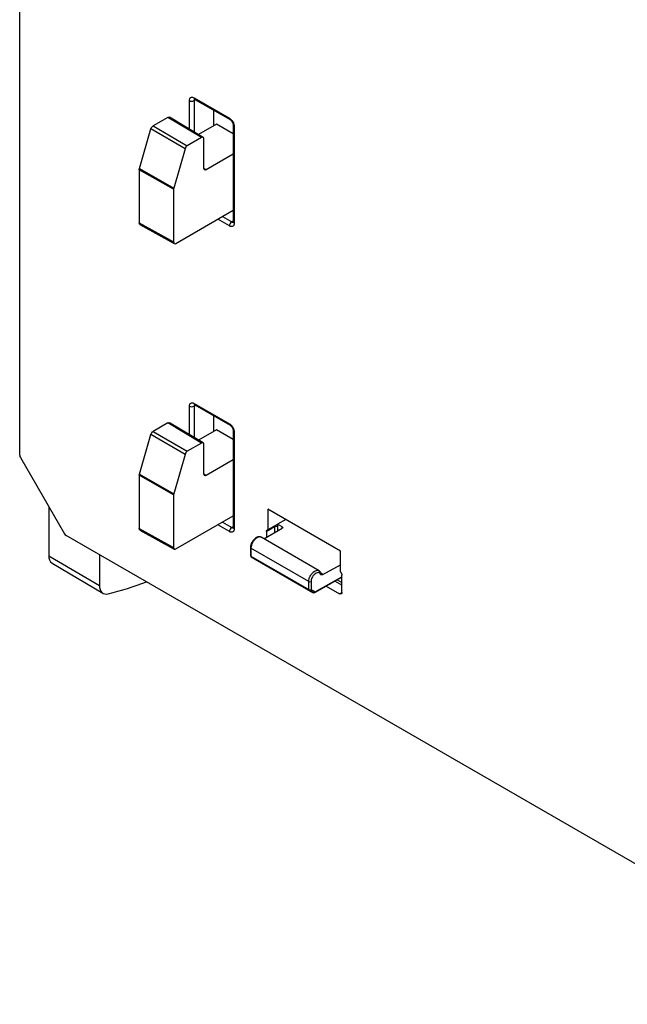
# Model space of a CAD drawing. Header units: millimetres. Extents: x 0 to 420, y 0 to 297.
# Tile 68 of 87: x 359 to 376, y 197 to 226. Entities that reach past the tile are written whole.
import ezdxf

# ---------------------------------------------------------------- set-up
doc = ezdxf.new("R2010")
doc.units = ezdxf.units.MM
doc.linetypes.add('SLD-Solido', pattern=[0])

msp = doc.modelspace()

# ---------------------------------------------------------------- linework, layer by layer
at = {"color": 7, "linetype": 'SLD-Solido', "lineweight": 25}
for p, q in [((358.7551, 213.4659), (358.7551, 227.0577)), ((363.6916, 222.9648), (363.6916, 223.7945)), ((363.8752, 223.818), (363.8324, 223.7941)), ((363.8324, 223.7941), (363.8324, 222.8807)), ((363.8331, 223.8761), (364.8571, 223.2849)), ((363.8538, 223.8304), (364.8779, 223.2392)), ((364.4037, 223.0586), (364.4037, 223.5129)), ((363.0633, 223.3055), (362.637, 223.0595)), ((364.0446, 222.7191), (363.0633, 223.3055)), ((364.095, 222.7238), (363.1137, 223.3102)), ((364.4865, 223.1065), (363.9617, 222.8035)), ((364.9693, 222.8229), (364.4865, 223.1065)), ((362.2379, 221.8149), (362.5714, 222.9702)), ((363.5672, 222.3921), (362.5714, 222.9702)), ((362.637, 223.0595), (363.6328, 222.4814)), ((364.9693, 223.0808), (364.9693, 220.2652)), ((364.9986, 223.04), (364.9986, 220.2243)), ((364.0446, 222.7191), (363.6328, 222.4814)), ((364.1153, 221.8209), (364.1153, 222.6782)), ((363.5672, 222.3921), (363.2365, 221.2465)), ((364.9693, 222.2322), (364.186, 221.78)), ((363.2314, 221.2132), (362.2328, 221.7817)), ((362.2328, 221.7817), (362.2328, 220.2341)), ((362.2379, 221.8149), (363.2365, 221.2465)), ((364.1153, 221.8223), (364.186, 221.78)), ((363.2314, 221.2132), (363.2314, 219.6775)), ((363.3021, 219.6367), (364.9693, 220.5991)), ((362.2328, 220.2341), (363.2314, 219.6775)), ((364.8571, 220.1427), (364.5179, 220.3385)), ((364.6587, 220.4198), (364.9272, 220.2648)), ((364.9272, 220.2648), (364.9693, 220.2899)), ((362.254, 220.188), (363.2526, 219.6315)), ((363.6916, 214.0645), (363.6916, 214.8942)), ((363.8752, 214.9177), (363.8324, 214.8938)), ((363.8324, 214.8938), (363.8324, 213.9804)), ((363.8331, 214.9758), (364.8571, 214.3846)), ((363.8538, 214.9301), (364.8779, 214.3389)), ((364.4037, 214.1584), (364.4037, 214.6126)), ((363.0633, 214.4052), (362.637, 214.1592)), ((364.0446, 213.8188), (363.0633, 214.4052)), ((364.095, 213.8235), (363.1137, 214.4099)), ((364.4865, 214.2062), (363.9617, 213.9032)), ((364.9693, 213.9226), (364.4865, 214.2062)), ((362.2379, 212.9146), (362.5714, 214.0699)), ((363.5672, 213.4919), (362.5714, 214.0699)), ((362.637, 214.1592), (363.6328, 213.5811)), ((364.9693, 214.1805), (364.9693, 211.3649)), ((364.9986, 214.1397), (364.9986, 211.324)), ((364.0446, 213.8188), (363.6328, 213.5811)), ((364.1153, 212.9206), (364.1153, 213.7779)), ((358.7758, 213.3962), (360.0555, 211.1797)), ((363.5672, 213.4919), (363.2365, 212.3462)), ((364.9693, 213.3319), (364.186, 212.8797)), ((363.2314, 212.3129), (362.2328, 212.8814)), ((362.2328, 212.8814), (362.2328, 211.3338)), ((362.2379, 212.9146), (363.2365, 212.3462)), ((364.1153, 212.922), (364.186, 212.8797)), ((363.2314, 212.3129), (363.2314, 210.7772)), ((359.6028, 211.9638), (359.6028, 210.5393)), ((363.3021, 210.7364), (364.9693, 211.6988)), ((368.0866, 210.6767), (365.9776, 211.8942)), ((365.9776, 211.8942), (365.9776, 211.2917)), ((364.8571, 211.2424), (364.5179, 211.4382)), ((364.6587, 211.5195), (364.9272, 211.3645)), ((364.9272, 211.3645), (364.9693, 211.3896)), ((365.8642, 211.0307), (366.3963, 211.3379)), ((366.2231, 211.4335), (365.9776, 211.2917)), ((366.1836, 211.2151), (366.1836, 211.3831)), ((366.2393, 211.4377), (366.2309, 211.4368)), ((366.254, 211.3829), (366.254, 211.2557)), ((366.4957, 211.5951), (366.258, 211.4579)), ((366.396, 211.3782), (366.258, 211.4579)), ((366.258, 211.4579), (366.258, 211.3995)), ((366.396, 211.3377), (366.396, 211.3782)), ((383.7526, 197.4757), (360.1055, 211.127)), ((362.2328, 211.3338), (363.2314, 210.7772)), ((362.254, 211.2877), (363.2526, 210.7312)), ((365.7845, 211.0767), (365.7711, 211.0805)), ((367.4714, 210.1029), (365.7821, 211.0781)), ((365.9336, 211.2415), (365.9336, 211.0708)), ((365.4702, 210.7774), (365.4702, 210.5493)), ((359.6028, 210.5393), (361.0747, 209.6746)), ((361.0747, 210.5674), (361.0747, 209.6746)), ((367.1652, 209.7869), (365.4848, 210.757)), ((365.4848, 210.757), (365.4848, 210.5289)), ((365.4848, 210.5289), (367.1652, 209.5589)), ((367.1756, 209.536), (365.4952, 210.506)), ((365.4952, 210.506), (365.6075, 210.4411)), ((368.0866, 210.0743), (368.0866, 210.6767)), ((359.7011, 210.3196), (361.1768, 209.4466)), ((365.6075, 210.4411), (367.2899, 209.4699)), ((367.5774, 209.9911), (368.0866, 210.2749)), ((367.3393, 209.4696), (368.1306, 209.9106)), ((367.35, 209.4927), (368.1306, 209.9277)), ((367.5128, 210.0399), (367.5516, 210.0175)), ((368.1306, 209.4716), (368.1306, 209.9733)), ((367.1652, 209.5589), (367.1652, 209.7869)), ((367.2356, 209.7867), (367.2356, 209.5587)), ((367.6717, 209.6548), (368.0599, 209.4308)), ((368.1306, 209.6785), (367.9261, 209.7966)), ((367.9977, 209.8365), (368.1306, 209.7598)), ((367.2899, 209.4699), (367.1756, 209.536)), ((367.2356, 209.5587), (367.35, 209.4927)), ((368.0599, 209.4308), (368.1287, 209.4719))]:
    msp.add_line(p, q, dxfattribs=at)
at = {"color": 7, "linetype": 'SLD-Solido', "lineweight": 25, "flags": 128}
msp.add_lwpolyline([(361.0747, 209.6746), (361.0794, 209.6113), (361.0932, 209.555), (361.1159, 209.5072), (361.1467, 209.4692), (361.185, 209.442), (361.2297, 209.4263), (361.2796, 209.4224), (361.3334, 209.4306)], dxfattribs=at)
at = {"color": 7, "linetype": 'SLD-Solido', "lineweight": 25}
for centre, radius, start, end in [((363.7624, 223.9311), 0.1539, 242.63358, 297.07778), ((363.8807, 223.8701), 0.048, 172.77901, 235.90881), ((364.9046, 223.2789), 0.0479, 172.72735, 236.42667), ((365.0184, 223.0851), 0.0493, 184.73051, 246.30135), ((365.0109, 220.1356), 0.1539, 122.91809, 177.3706), ((365.0184, 220.2695), 0.0493, 185.04767, 246.27247), ((363.7624, 215.0309), 0.1539, 242.63358, 297.07778), ((363.8807, 214.9698), 0.048, 172.77901, 235.90881), ((364.9046, 214.3786), 0.0479, 172.72735, 236.42667), ((365.0184, 214.1848), 0.0493, 184.73051, 246.30135), ((365.0109, 211.2353), 0.1539, 122.91809, 177.3706), ((365.0184, 211.3692), 0.0493, 185.04767, 246.27247), ((366.2186, 211.3146), 0.077, 62.63358, 117.07778), ((365.4947, 210.7796), 0.0247, 185.06002, 246.27134), ((359.8472, 210.5168), 0.2454, 174.74965, 233.4653), ((365.5202, 210.5493), 0.05, 180, 240.00269), ((365.4947, 210.5515), 0.0247, 185.04767, 246.27247), ((365.5098, 210.5265), 0.0252, 174.37962, 234.30196), ((367.5365, 210.0403), 0.0273, 257.43352, 303.45385), ((358.4777, 220.5356), 11.4663, 284.42146, 290.23625), ((367.2006, 209.8553), 0.077, 242.63358, 297.07778), ((367.1902, 209.5564), 0.0252, 174.37962, 234.30196), ((367.2006, 209.6272), 0.077, 242.63358, 297.07778), ((367.1939, 209.5781), 0.046, 246.46083, 334.97998), ((367.3083, 209.5121), 0.046, 246.46083, 334.97998), ((367.3149, 209.5132), 0.05, 240.00269, 299.13131), ((367.3252, 209.4901), 0.0249, 304.33286, 5.91683)]:
    msp.add_arc(centre, radius, start, end, dxfattribs=at)
for points, knots in [([(363.6916, 223.7945), (363.6916, 223.8137), (363.6947, 223.8327), (363.7085, 223.865), (363.7193, 223.8781), (363.7469, 223.894), (363.7636, 223.8968), (363.7984, 223.8926), (363.8164, 223.8858), (363.8331, 223.8761)], [0, 0, 0, 0, 0.25, 0.25, 0.5, 0.5, 0.75, 0.75, 1, 1, 1, 1]), ([(363.8529, 223.8398), (363.8498, 223.8376), (363.8437, 223.8331), (363.8373, 223.8225), (363.8331, 223.8096), (363.8327, 223.7993), (363.8324, 223.7941)], [0, 0, 0, 0, 0.2499881, 0.4999809, 0.7499833, 1, 1, 1, 1]), ([(363.0633, 223.3055), (363.0735, 223.3102), (363.0926, 223.319), (363.1065, 223.312), (363.113, 223.3087)], [0, 0, 0, 0, 0.5348465, 1, 1, 1, 1]), ([(364.8571, 223.2849), (364.8738, 223.2753), (364.8918, 223.2614), (364.9266, 223.2254), (364.9433, 223.2033), (364.971, 223.1555), (364.9817, 223.1299), (364.9955, 223.0818), (364.9986, 223.0592), (364.9986, 223.04)], [0, 0, 0, 0, 0.25, 0.25, 0.5, 0.5, 0.75, 0.75, 1, 1, 1, 1]), ([(364.8779, 223.2392), (364.8898, 223.2306), (364.9137, 223.2136), (364.944, 223.1718), (364.965, 223.1247), (364.9679, 223.0954), (364.9693, 223.0808)], [0, 0, 0, 0, 0.25011069, 0.49999437, 0.74988082, 1, 1, 1, 1]), ([(362.5714, 222.9702), (362.5763, 222.9872), (362.5854, 223.0063), (362.6094, 223.0388), (362.6238, 223.0518), (362.637, 223.0595)], [0, 0, 0, 0, 0.5, 0.5, 1, 1, 1, 1]), ([(364.1153, 222.6782), (364.1153, 222.6975), (364.1084, 222.716), (364.0808, 222.732), (364.0613, 222.7287), (364.0446, 222.7191)], [0, 0, 0, 0, 0.5, 0.5, 1, 1, 1, 1]), ([(363.6328, 222.4814), (363.6196, 222.4737), (363.6052, 222.4607), (363.5812, 222.4282), (363.5721, 222.4091), (363.5672, 222.3921)], [0, 0, 0, 0, 0.5, 0.5, 1, 1, 1, 1]), ([(364.186, 221.78), (364.1693, 221.7704), (364.1498, 221.7671), (364.1222, 221.7831), (364.1153, 221.8016), (364.1153, 221.8209)], [0, 0, 0, 0, 0.5, 0.5, 1, 1, 1, 1]), ([(362.2548, 220.1897), (362.2527, 220.1902), (362.2438, 220.1923), (362.2354, 220.2083), (362.2337, 220.2257), (362.2328, 220.2341)], [0, 0, 0, 0, 0.1348556, 0.5842706, 1, 1, 1, 1]), ([(364.9986, 220.2243), (364.9986, 220.2051), (364.9955, 220.1861), (364.9817, 220.1538), (364.971, 220.1408), (364.9433, 220.1248), (364.9266, 220.122), (364.8918, 220.1262), (364.8738, 220.1331), (364.8571, 220.1427)], [0, 0, 0, 0, 0.25, 0.25, 0.5, 0.5, 0.75, 0.75, 1, 1, 1, 1]), ([(364.9272, 220.2648), (364.9318, 220.2624), (364.941, 220.2576), (364.9543, 220.2548), (364.9666, 220.255), (364.9736, 220.2581), (364.977, 220.2597)], [0, 0, 0, 0, 0.2500167, 0.5000191, 0.7500119, 1, 1, 1, 1]), ([(363.2314, 219.6775), (363.2314, 219.6583), (363.2383, 219.6397), (363.2659, 219.6238), (363.2855, 219.6271), (363.3021, 219.6367)], [0, 0, 0, 0, 0.5, 0.5, 1, 1, 1, 1]), ([(363.6916, 214.8942), (363.6916, 214.9134), (363.6947, 214.9324), (363.7085, 214.9647), (363.7193, 214.9778), (363.7469, 214.9937), (363.7636, 214.9965), (363.7984, 214.9923), (363.8164, 214.9855), (363.8331, 214.9758)], [0, 0, 0, 0, 0.25, 0.25, 0.5, 0.5, 0.75, 0.75, 1, 1, 1, 1]), ([(363.8529, 214.9395), (363.8498, 214.9373), (363.8437, 214.9328), (363.8373, 214.9222), (363.8331, 214.9093), (363.8327, 214.899), (363.8324, 214.8938)], [0, 0, 0, 0, 0.2499881, 0.4999809, 0.7499833, 1, 1, 1, 1]), ([(363.0633, 214.4052), (363.0735, 214.4099), (363.0926, 214.4187), (363.1065, 214.4117), (363.113, 214.4084)], [0, 0, 0, 0, 0.5348465, 1, 1, 1, 1]), ([(364.8571, 214.3846), (364.8738, 214.375), (364.8918, 214.3611), (364.9266, 214.3251), (364.9433, 214.303), (364.971, 214.2552), (364.9817, 214.2296), (364.9955, 214.1815), (364.9986, 214.159), (364.9986, 214.1397)], [0, 0, 0, 0, 0.25, 0.25, 0.5, 0.5, 0.75, 0.75, 1, 1, 1, 1]), ([(364.8779, 214.3389), (364.8898, 214.3303), (364.9137, 214.3133), (364.944, 214.2715), (364.965, 214.2244), (364.9679, 214.1952), (364.9693, 214.1805)], [0, 0, 0, 0, 0.2501107, 0.4999944, 0.7498808, 1, 1, 1, 1]), ([(362.5714, 214.0699), (362.5763, 214.0869), (362.5854, 214.106), (362.6094, 214.1385), (362.6238, 214.1515), (362.637, 214.1592)], [0, 0, 0, 0, 0.5, 0.5, 1, 1, 1, 1]), ([(364.1153, 213.7779), (364.1153, 213.7972), (364.1084, 213.8158), (364.0808, 213.8317), (364.0613, 213.8284), (364.0446, 213.8188)], [0, 0, 0, 0, 0.5, 0.5, 1, 1, 1, 1]), ([(363.6328, 213.5811), (363.6196, 213.5735), (363.6052, 213.5604), (363.5812, 213.5279), (363.5721, 213.5089), (363.5672, 213.4919)], [0, 0, 0, 0, 0.5, 0.5, 1, 1, 1, 1]), ([(364.186, 212.8797), (364.1693, 212.8701), (364.1498, 212.8668), (364.1222, 212.8828), (364.1153, 212.9013), (364.1153, 212.9206)], [0, 0, 0, 0, 0.5, 0.5, 1, 1, 1, 1]), ([(364.9272, 211.3645), (364.9318, 211.3621), (364.941, 211.3573), (364.9543, 211.3545), (364.9666, 211.3547), (364.9736, 211.3578), (364.977, 211.3594)], [0, 0, 0, 0, 0.25001671, 0.5000191, 0.75001194, 1, 1, 1, 1]), ([(366.1836, 211.3831), (366.1842, 211.3902), (366.1853, 211.4046), (366.1915, 211.4187), (366.198, 211.4232), (366.1999, 211.4246)], [0, 0, 0, 0, 0.4011601, 0.8184594, 1, 1, 1, 1]), ([(366.1999, 211.4246), (366.2022, 211.4267), (366.2084, 211.4326), (366.2174, 211.4331), (366.2231, 211.4335)], [0, 0, 0, 0, 0.3701606, 1, 1, 1, 1]), ([(366.2231, 211.4335), (366.2258, 211.4348), (366.2312, 211.4374), (366.2413, 211.4382), (366.2512, 211.4332), (366.2573, 211.4187), (366.2577, 211.4063), (366.258, 211.3995)], [0, 0, 0, 0, 0.1229667, 0.250316, 0.5001147, 0.724587, 1, 1, 1, 1]), ([(366.396, 211.3782), (366.4043, 211.3734), (366.4106, 211.3659), (366.4107, 211.3502), (366.4046, 211.3427), (366.3963, 211.3379)], [0, 0, 0, 0, 0.5, 0.5, 1, 1, 1, 1]), ([(362.2548, 211.2894), (362.2527, 211.2899), (362.2438, 211.292), (362.2354, 211.308), (362.2337, 211.3254), (362.2328, 211.3338)], [0, 0, 0, 0, 0.13485564, 0.58427058, 1, 1, 1, 1]), ([(364.9986, 211.324), (364.9986, 211.3048), (364.9955, 211.2858), (364.9817, 211.2535), (364.971, 211.2405), (364.9433, 211.2245), (364.9266, 211.2217), (364.8918, 211.2259), (364.8738, 211.2328), (364.8571, 211.2424)], [0, 0, 0, 0, 0.25, 0.25, 0.5, 0.5, 0.75, 0.75, 1, 1, 1, 1]), ([(365.7549, 211.085), (365.7464, 211.0881), (365.7239, 211.0962), (365.6734, 211.0865), (365.6213, 211.0609), (365.5692, 211.0145), (365.5221, 210.9543), (365.4898, 210.8863), (365.473, 210.8245), (365.4711, 210.7935), (365.4702, 210.7774)], [0, 0, 0, 0, 0.0698897, 0.1832105, 0.3500109, 0.4674678, 0.6145738, 0.7913673, 0.8917256, 1, 1, 1, 1]), ([(365.7825, 211.0732), (365.7765, 211.0778), (365.7564, 211.093), (365.7061, 211.0875), (365.6416, 211.0567), (365.5784, 210.998), (365.5269, 210.9216), (365.4914, 210.8359), (365.487, 210.7833), (365.4848, 210.757)], [0, 0, 0, 0, 0.0669483, 0.2224569, 0.3779656, 0.5334742, 0.6889828, 0.8444914, 1, 1, 1, 1]), ([(365.9336, 211.2415), (365.9339, 211.2467), (365.9344, 211.257), (365.9387, 211.2699), (365.9466, 211.2819), (365.959, 211.2916), (365.9714, 211.2917), (365.9776, 211.2917)], [0, 0, 0, 0, 0.16501782, 0.32961614, 0.50043862, 0.75207637, 1, 1, 1, 1]), ([(363.2314, 210.7772), (363.2314, 210.758), (363.2383, 210.7394), (363.2659, 210.7235), (363.2855, 210.7268), (363.3021, 210.7364)], [0, 0, 0, 0, 0.5, 0.5, 1, 1, 1, 1]), ([(367.1652, 209.7869), (367.1676, 209.8131), (367.1724, 209.8655), (367.2085, 209.9509), (367.2606, 210.0269), (367.3244, 210.0852), (367.3895, 210.1156), (367.4404, 210.1209), (367.4607, 210.1055), (367.4669, 210.1008)], [0, 0, 0, 0, 0.1554899, 0.3109798, 0.4664697, 0.6219596, 0.7774494, 0.9329393, 1, 1, 1, 1]), ([(367.5135, 209.9963), (367.506, 210.0176), (367.4911, 210.039), (367.4499, 210.0509), (367.4332, 210.0512), (367.3958, 210.0412), (367.3752, 210.0308), (367.3353, 210.0008), (367.3162, 209.9811), (367.2838, 209.9385), (367.2707, 209.9157), (367.2415, 209.8508), (367.2356, 209.8136), (367.2356, 209.7867)], [0, 0, 0, 0, 0.25, 0.25, 0.375, 0.375, 0.5, 0.5, 0.625, 0.625, 0.75, 0.75, 1, 1, 1, 1]), ([(367.4669, 210.1008), (367.476, 210.0963), (367.5012, 210.0839), (367.511, 210.051), (367.5173, 210.03)], [0, 0, 0, 0, 0.362535, 1, 1, 1, 1]), ([(367.5135, 209.9963), (367.5166, 209.9973), (367.5227, 209.9992), (367.5288, 210.0041), (367.5322, 210.0111), (367.5302, 210.0207), (367.5216, 210.0269), (367.5173, 210.03)], [0, 0, 0, 0, 0.1693912, 0.3378005, 0.5016705, 0.7509484, 1, 1, 1, 1]), ([(367.5774, 209.9911), (367.5736, 209.9893), (367.5656, 209.9855), (367.5537, 209.9838), (367.5418, 209.9846), (367.5285, 209.9894), (367.5192, 209.9937), (367.5135, 209.9963)], [0, 0, 0, 0, 0.15314217, 0.31750682, 0.49925105, 0.69479742, 1, 1, 1, 1]), ([(368.0866, 210.0743), (368.0908, 210.0696), (368.0991, 210.0602), (368.1098, 210.0436), (368.1201, 210.023), (368.1288, 209.9984), (368.13, 209.9816), (368.1306, 209.9733)], [0, 0, 0, 0, 0.1650197, 0.3296188, 0.5004404, 0.7520787, 1, 1, 1, 1]), ([(368.1306, 209.4716), (368.1306, 209.4523), (368.1237, 209.4338), (368.0961, 209.4178), (368.0766, 209.4211), (368.0599, 209.4308)], [0, 0, 0, 0, 0.5, 0.5, 1, 1, 1, 1])]:
    msp.add_open_spline(points, degree=3, knots=knots, dxfattribs=at)
for points in [[(362.2328, 221.7817), (362.2328, 221.7919), (362.2346, 221.8034), (362.2379, 221.8149)], [(363.2365, 221.2465), (363.2332, 221.235), (363.2314, 221.2235), (363.2314, 221.2132)], [(358.7551, 213.4659), (358.7551, 213.4451), (358.763, 213.4183), (358.7758, 213.3962)], [(362.2328, 212.8814), (362.2328, 212.8917), (362.2346, 212.9031), (362.2379, 212.9146)], [(363.2365, 212.3462), (363.2332, 212.3347), (363.2314, 212.3232), (363.2314, 212.3129)], [(366.1836, 211.3831), (366.1003, 211.3358), (366.0169, 211.2887), (365.9336, 211.2415)], [(366.258, 211.3995), (366.2554, 211.3952), (366.254, 211.3894), (366.254, 211.3829)], [(360.0555, 211.1797), (360.0682, 211.1576), (360.0874, 211.1374), (360.1055, 211.127)], [(367.5516, 210.0175), (367.5642, 210.0102), (367.5731, 210.0011), (367.5774, 209.9911)]]:
    msp.add_open_spline(points, degree=3, dxfattribs=at)

doc.saveas('drawing.dxf')
